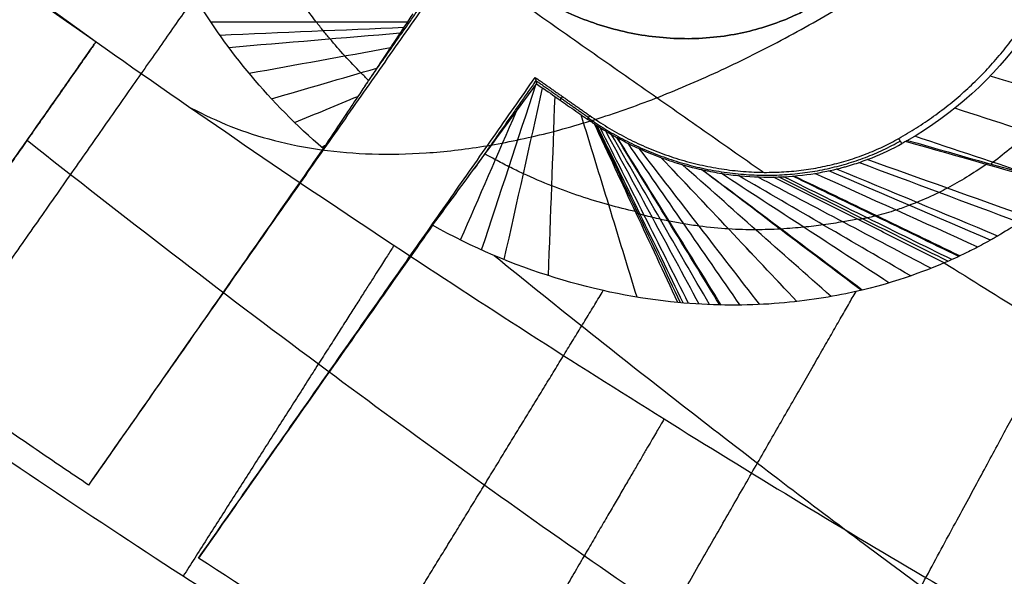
# Model space of a CAD drawing. Header units: millimetres. Extents: x -1437 to 1444, y -1373 to 1332.
# Tile 131 of 256: x -566.11 to -560.56, y -220.73 to -217.59. Entities that reach past the tile are written whole.
import ezdxf

# ---------------------------------------------------------------- set-up
doc = ezdxf.new("R2010")
doc.units = ezdxf.units.MM
doc.layers.add('Default', color=7, linetype='Continuous', true_color=0x000000)

msp = doc.modelspace()

# ---------------------------------------------------------------- linework, layer by layer
at = {"layer": 'Default'}
for points, knots in [([(-571.1255, 407.7332, -394.5116), (-554.7054, 396.2357, -394.5116), (-538.7639, 384.2229, -393.8327), (-507.8463, 359.1556, -391.1288), (-492.8701, 346.1011, -389.1036), (-478.1619, 332.2967, -386.3813), (-477.9397, 332.0879, -386.34), (-477.4917, 331.6664, -386.2563), (-476.8201, 331.0339, -386.1304), (-475.2562, 329.556, -385.8334), (-472.1408, 326.5916, -385.2268), (-469.4921, 324.036, -384.6851), (-464.2234, 318.9054, -383.5728), (-460.7494, 315.4588, -382.793), (-450.4435, 305.0394, -380.3394), (-443.7276, 297.987, -378.5518), (-424.0515, 276.5013, -372.7455), (-411.5623, 261.7398, -368.2823), (-399.6333, 246.387, -363.2322), (-399.5441, 246.2721, -363.1944), (-399.3625, 246.0382, -363.1174), (-399.0904, 245.6872, -363.0017), (-398.4562, 244.8676, -362.7311), (-397.1914, 243.2266, -362.1874), (-394.6761, 239.9364, -361.0894), (-392.5447, 237.1022, -360.1304), (-388.3148, 231.415, -358.1888), (-385.5388, 227.5983, -356.863), (-377.3436, 216.0708, -352.7941), (-372.0573, 208.2826, -349.9592), (-366.912, 200.3244, -346.987), (-366.8684, 200.2569, -346.9618), (-366.7849, 200.1278, -346.9135), (-366.6598, 199.9341, -346.8411), (-366.3682, 199.4819, -346.6721), (-365.7863, 198.5775, -346.3335), (-364.6273, 196.7675, -345.6542), (-362.3292, 193.1433, -344.2876), (-360.3934, 190.0297, -343.1026), (-356.5676, 183.7923, -340.7147), (-354.0778, 179.6209, -339.0991), (-346.7922, 167.0647, -334.1844), (-342.1802, 158.6383, -330.8174), (-337.783, 150.0843, -327.3431), (-337.7463, 150.0128, -327.3141), (-337.6755, 149.8751, -327.2581), (-337.5694, 149.6684, -327.1742), (-337.3221, 149.1858, -326.978), (-336.8285, 148.2197, -326.585), (-335.8453, 146.2834, -325.7963), (-333.8946, 142.3944, -324.2078), (-332.2499, 139.0328, -322.8276), (-328.9973, 132.2717, -320.0432), (-326.348, 126.5742, -317.6827), (-323.5194, 120.2179, -315.0349), (-322.755, 118.477, -314.3086), (-322.2469, 117.3148, -313.8235), (-321.9976, 116.7418, -313.5843), (-320.7523, 113.8671, -312.3833), (-319.7753, 111.5702, -311.422), (-316.9027, 104.6881, -308.5368), (-314.1465, 97.8232, -305.649), (-311.1353, 89.8431, -302.2786), (-309.8887, 86.4291, -300.8342), (-309.3754, 85.0075, -300.2324), (-309.2715, 84.7188, -300.1102), (-309.0753, 84.1725, -299.8788), (-308.7818, 83.3527, -299.5317), (-308.4903, 82.5319, -299.184), (-306.7493, 77.6027, -297.0954), (-305.2596, 73.1912, -295.2231), (-300.9658, 59.8647, -289.5647), (-298.3369, 50.8572, -285.7371), (-295.9082, 41.5785, -281.8122), (-295.8724, 41.4415, -281.7542), (-295.7994, 41.1618, -281.6359), (-295.6902, 40.7422, -281.4585), (-295.4367, 39.7635, -281.0447), (-294.9352, 37.8067, -280.2176), (-293.9543, 33.8958, -278.5662), (-293.1514, 30.5483, -277.1553), (-291.5962, 23.8594, -274.3404), (-289.6574, 14.9574, -270.605), (-287.7798, 4.9793, -266.4489), (-286.7484, -1.1044, -263.929), (-286.4766, -2.7624, -263.2435), (-286.3423, -3.5913, -262.901), (-286.2982, -3.8653, -262.7877), (-286.2085, -4.4253, -262.5565), (-285.807, -6.9462, -261.5158), (-285.4256, -9.4754, -260.4746), (-284.4561, -16.2404, -257.6978), (-283.8731, -20.7774, -255.8464), (-283.0943, -27.624, -253.073), (-282.8506, -29.913, -252.1492), (-282.509, -33.357, -250.7649), (-282.3988, -34.5111, -250.302), (-282.1884, -36.7992, -249.3861), (-282.0874, -37.942, -248.9296), (-281.2163, -48.2156, -244.835), (-280.7112, -57.265, -241.292), (-280.4718, -66.2997, -237.8274), (-280.4701, -66.3644, -237.8026), (-280.4666, -66.4992, -237.7509), (-280.4614, -66.7014, -237.6735), (-280.4495, -67.1731, -237.4927), (-280.4271, -68.1165, -237.1317), (-280.3874, -70.0033, -236.4109), (-280.3286, -73.7769, -234.9748), (-280.3134, -77.0113, -233.7538), (-280.3302, -83.4802, -231.3255), (-280.4041, -87.7927, -229.725), (-280.814, -100.7298, -224.9845), (-281.338, -109.354, -221.9053), (-282.1184, -118.0445, -218.9004), (-282.1239, -118.1062, -218.879), (-282.1356, -118.2353, -218.8344), (-282.1531, -118.429, -218.7675), (-282.1942, -118.8808, -218.6115), (-282.2777, -119.7842, -218.3), (-282.4493, -121.5901, -217.6793), (-282.8109, -125.1982, -216.4465), (-283.1525, -128.2844, -215.4049), (-283.8779, -134.4483, -213.3425), (-284.4176, -138.5461, -211.9952), (-286.2049, -150.8043, -208.0401), (-287.6206, -158.9296, -205.5199), (-289.2837, -167.1312, -203.0861), (-289.3087, -167.254, -203.0497), (-289.3594, -167.5029, -202.976), (-289.4356, -167.8763, -202.8654), (-289.6145, -168.7473, -202.608), (-289.9767, -170.4886, -202.0957), (-290.7188, -173.968, -201.0807), (-291.3851, -176.9449, -200.2276), (-292.7578, -182.8913, -198.5441), (-293.7265, -186.8457, -197.4521), (-296.7922, -198.6779, -194.2701), (-299.0488, -206.5247, -192.2741), (-306.4493, -229.9298, -186.6846), (-312.224, -245.3531, -183.49), (-319.2259, -261.51, -180.7283), (-319.6432, -262.4646, -180.5673), (-320.4811, -264.3651, -180.2512), (-321.7467, -267.2113, -179.7845), (-324.7608, -273.8205, -178.7472), (-327.4485, -279.4298, -177.9472), (-332.9612, -290.5722, -176.4671), (-336.8195, -297.8989, -175.6402), (-348.9323, -319.5571, -173.6484), (-357.7248, -333.5672, -172.9722), (-367.2019, -347.1018, -172.9722)], [-580.887092, -580.887092, -580.887092, -580.887092, -544.581648, -544.581648, -508.276205, -508.276205, -507.708933, -507.708933, -507.14166, -506.007115, -503.738025, -499.199844, -499.199844, -490.123484, -490.123484, -471.970762, -471.970762, -435.665319, -435.665319, -435.381682, -435.381682, -435.098046, -434.530774, -433.396229, -431.127138, -426.588958, -426.588958, -417.512597, -417.512597, -399.359876, -399.359876, -399.218057, -399.218057, -399.076239, -398.792603, -398.22533, -397.090785, -394.821695, -390.283515, -390.283515, -381.207154, -381.207154, -363.054432, -363.054432, -362.912614, -362.912614, -362.770796, -362.48716, -361.919887, -360.785342, -358.516252, -353.978071, -353.978071, -344.901711, -342.63262, -341.498075, -341.498075, -340.36353, -340.36353, -335.82535, -335.82535, -326.748989, -322.210809, -319.941718, -319.941718, -319.374446, -319.374446, -318.807173, -317.672628, -317.672628, -308.596267, -308.596267, -290.443546, -290.443546, -290.15991, -290.15991, -289.876273, -289.309001, -288.174456, -285.905365, -281.367185, -281.367185, -272.290824, -263.214463, -260.945373, -259.810828, -259.810828, -259.243556, -259.243556, -258.676283, -254.138103, -254.138103, -245.061742, -245.061742, -240.523561, -240.523561, -238.254471, -238.254471, -235.985381, -235.985381, -217.832659, -217.832659, -217.690841, -217.690841, -217.549023, -217.265387, -216.698114, -215.563569, -213.294479, -208.756299, -208.756299, -199.679938, -199.679938, -181.527216, -181.527216, -181.385398, -181.385398, -181.24358, -180.959944, -180.392671, -179.258126, -176.989036, -172.450855, -172.450855, -163.374495, -163.374495, -145.221773, -145.221773, -144.938137, -144.938137, -144.6545, -144.087228, -142.952683, -140.683593, -136.145412, -136.145412, -127.069051, -127.069051, -108.91633, -108.91633, -72.610886, -72.610886, -70.341796, -70.341796, -68.072706, -63.534526, -54.458165, -54.458165, -36.305443, -36.305443, 0, 0, 0, 0]), ([(-571.8896, 406.6419, -393.9577), (-538.1158, 382.9933, -393.9577), (-506.5022, 357.2552, -391.064), (-477.1297, 329.4705, -385.4815), (-477.0698, 329.4138, -385.4701), (-476.9526, 329.3028, -385.4478), (-476.7768, 329.1364, -385.4143), (-476.3669, 328.748, -385.3359), (-475.5481, 327.9706, -385.1782), (-473.9146, 326.4142, -384.8593), (-470.6634, 323.2938, -384.208), (-464.2248, 317.0235, -382.8514), (-458.8156, 311.5986, -381.5972), (-448.1441, 300.682, -378.9705), (-441.2254, 293.3153, -377.0619), (-421.0601, 270.9504, -370.8915), (-408.4045, 255.688, -366.1857), (-396.4985, 240.0175, -360.9407), (-396.4492, 239.9526, -360.9189), (-396.3536, 239.8267, -360.8768), (-396.2103, 239.6379, -360.8135), (-395.8761, 239.1971, -360.6657), (-395.2091, 238.3153, -360.3695), (-393.8799, 236.5504, -359.7744), (-391.241, 233.0153, -358.5739), (-389.0125, 229.9762, -357.5275), (-384.6002, 223.886, -355.4118), (-381.7181, 219.8098, -353.9712), (-373.2504, 207.5335, -349.5635), (-367.8432, 199.2853, -346.5109), (-352.3353, 174.3487, -337.0496), (-342.945, 157.466, -330.3329), (-334.447, 140.198, -323.2723), (-334.3792, 140.0601, -323.2159), (-334.2457, 139.7883, -323.1047), (-334.0457, 139.3806, -322.9379), (-333.5802, 138.4289, -322.5483), (-332.6545, 136.5247, -321.7678), (-330.8242, 132.7125, -320.2015), (-329.2914, 129.4384, -318.8504), (-326.2741, 122.8817, -316.1375), (-324.3267, 118.4993, -314.3147), (-318.6782, 105.3182, -308.8106), (-315.1705, 96.4859, -305.0937), (-305.4238, 69.8565, -293.8506), (-299.9621, 51.9273, -286.2336), (-295.5, 33.6787, -278.5529), (-295.4666, 33.542, -278.4954), (-295.3988, 33.2638, -278.3783), (-295.2973, 32.8464, -278.2027), (-295.0619, 31.8729, -277.7931), (-294.5966, 29.9261, -276.9744), (-293.6875, 26.0343, -275.3393), (-292.9456, 22.7014, -273.9419), (-291.5111, 16.0395, -271.1534), (-290.6207, 11.6033, -269.3027), (-288.1462, -1.6908, -263.7809), (-286.759, -10.5341, -260.1404), (-283.3742, -37.0128, -249.3812), (-282.154, -54.5968, -242.4261), (-281.9365, -72.2718, -235.7262), (-281.9349, -72.4025, -235.6767), (-281.9319, -72.6702, -235.5753), (-281.9275, -73.0716, -235.4232), (-281.9184, -74.008, -235.069), (-281.9052, -75.8794, -234.3625), (-281.8986, -79.6167, -232.9574), (-281.9268, -82.811, -231.7667), (-282.0278, -89.1875, -229.4039), (-282.1548, -93.4223, -227.8537), (-282.7131, -106.0799, -223.2814), (-283.3214, -114.4557, -220.338), (-285.8395, -139.406, -211.8479), (-288.4419, -155.8038, -206.6424), (-291.9552, -172.1203, -201.9094), (-291.9815, -172.2419, -201.8742), (-292.0351, -172.49, -201.8023), (-292.1157, -172.862, -201.6946), (-292.3048, -173.7297, -201.444), (-292.6873, -175.4636, -200.9454), (-293.469, -178.9256, -199.9588), (-294.1678, -181.8831, -199.1311), (-295.6037, -187.7846, -197.5002), (-296.6118, -191.7014, -196.4455), (-299.7872, -203.3999, -193.3805), (-302.1056, -211.13, -191.4698), (-309.6527, -234.1218, -186.1477), (-315.4729, -249.1856, -183.1473), (-322.107, -264.1194, -180.7003), (-322.1566, -264.2311, -180.682), (-322.2579, -264.4585, -180.6449), (-322.4098, -264.7994, -180.5893), (-322.7651, -265.5945, -180.4603), (-323.4791, -267.1823, -180.2054), (-324.9203, -270.349, -179.7075), (-326.1783, -273.048, -179.3014), (-328.7244, -278.4256, -178.5168), (-330.4619, -281.9836, -178.0305), (-335.7941, -292.5768, -176.6826), (-339.5083, -299.5313, -175.9321), (-351.1238, -320.0755, -174.1292), (-359.4973, -333.3465, -173.526), (-368.4949, -346.1964, -173.526)], [-579.397459, -579.397459, -579.397459, -579.397459, -506.972776, -506.972776, -506.831322, -506.831322, -506.689867, -506.406958, -505.841141, -504.709505, -502.446234, -497.919691, -488.866606, -488.866606, -470.760435, -470.760435, -434.548094, -434.548094, -434.406639, -434.406639, -434.265185, -433.982276, -433.416458, -432.284823, -430.021551, -425.495009, -425.495009, -416.441923, -416.441923, -398.335753, -398.335753, -362.123412, -362.123412, -361.840503, -361.840503, -361.557594, -360.991776, -359.86014, -357.596869, -353.070326, -353.070326, -344.017241, -344.017241, -325.91107, -325.91107, -289.698729, -289.698729, -289.41582, -289.41582, -289.132911, -288.567094, -287.435458, -285.172187, -280.645644, -280.645644, -271.592559, -271.592559, -253.486388, -253.486388, -217.274047, -217.274047, -216.991138, -216.991138, -216.708229, -216.142411, -215.010776, -212.747504, -208.220962, -208.220962, -199.167876, -199.167876, -181.061706, -181.061706, -144.849365, -144.849365, -144.566456, -144.566456, -144.283547, -143.717729, -142.586093, -140.322822, -135.796279, -135.796279, -126.743194, -126.743194, -108.637023, -108.637023, -72.424682, -72.424682, -72.141773, -72.141773, -71.858864, -71.293047, -70.161411, -67.89814, -63.371597, -63.371597, -54.318512, -54.318512, -36.212341, -36.212341, 0, 0, 0, 0]), ([(-367.2019, -347.1018, -172.9722), (-390.3956, -330.8613, -195.6653), (-461.2553, -281.2449, -258.1544), (-624.2709, -167.1001, -361.365), (-768.9098, -65.8229, -394.5116), (-858.6931, -2.9559, -394.5116)], [2.41548, 2.41548, 2.41548, 2.41548, 70.396144, 198.636056, 404.995527, 404.995527, 404.995527, 404.995527]), ([(-368.4949, -346.1964, -173.526), (-391.3791, -330.1727, -195.8486), (-461.8903, -280.8002, -257.9317), (-624.4212, -166.9949, -360.8343), (-768.9662, -65.7834, -393.9577), (-858.6931, -2.9559, -393.9577)], [2.408267, 2.408267, 2.408267, 2.408267, 69.367076, 197.537893, 403.786179, 403.786179, 403.786179, 403.786179]), ([(-564.1431, -217.9337, -162.1682), (-564.1578, -217.9195, -162.1636), (-564.2039, -217.874, -162.1483), (-564.2779, -217.796, -162.1194), (-564.3476, -217.716, -162.0859), (-564.3999, -217.6522, -162.0567), (-564.4375, -217.6048, -162.0338), (-564.4738, -217.5569, -162.0093), (-564.4961, -217.5266, -161.993), (-564.5076, -217.5106, -161.9842)], [0.4425398, 0.4425398, 0.4425398, 0.4425398, 0.5, 0.625, 0.75, 0.8100986, 0.875, 0.9375, 1, 1, 1, 1]), ([(-563.8935, -217.5583, -160.0986), (-563.9208, -217.5997, -160.3682), (-563.9606, -217.6597, -160.715), (-564.0139, -217.7397, -161.1457), (-564.014, -217.74, -161.147), (-564.015, -217.7415, -161.155), (-564.0165, -217.7437, -161.1671), (-564.0201, -217.749, -161.1957), (-564.0274, -217.76, -161.2546), (-564.043, -217.7834, -161.3795), (-564.078, -217.836, -161.6578), (-564.1145, -217.8908, -161.9448), (-564.1422, -217.9323, -162.1611), (-564.1419, -217.9318, -162.1586), (-564.142, -217.932, -162.1594), (-564.1422, -217.9322, -162.1606), (-564.1426, -217.9328, -162.1636), (-564.1434, -217.9341, -162.1703), (-564.1455, -217.9372, -162.1867), (-564.1512, -217.9458, -162.2312), (-564.1687, -217.972, -162.367), (-564.2277, -218.0604, -162.8259), (-564.3196, -218.1983, -163.5404), (-564.3993, -218.3177, -164.1595)], [-2.569087, -2.569087, -2.569087, -2.569087, -1.926815, -1.926815, -1.91678, -1.91678, -1.906744, -1.886673, -1.846531, -1.766247, -1.605679, -1.284543, -1.284543, -1.279526, -1.279526, -1.274508, -1.264472, -1.244401, -1.20426, -1.123976, -0.963408, -0.642272, 0, 0, 0, 0]), ([(-565.6781, -217.7163, -160.8939), (-565.1242, -218.1066, -160.957), (-564.0667, -218.829, -161.0759), (-562.5099, -219.8299, -161.2466), (-561.0142, -220.737, -161.407), (-559.5181, -221.5906, -161.5639), (-558.0247, -222.3872, -161.7168), (-556.5823, -223.1022, -161.861), (-555.2381, -223.7188, -161.9923), (-554.0079, -224.2385, -162.1097), (-552.8961, -224.6689, -162.2134), (-551.9001, -225.0204, -162.3043), (-551.0081, -225.3055, -162.3839), (-550.1964, -225.5384, -162.4549), (-549.435, -225.7319, -162.5201), (-548.8866, -225.8522, -162.566), (-548.589, -225.9106, -162.5905), (-548.5354, -225.9209, -162.5949)], [0, 0, 0, 0, 1.242741, 2.348493, 3.395351, 4.454451, 5.514702, 6.512121, 7.425935, 8.252143, 8.992431, 9.648879, 10.229917, 10.754221, 11.245477, 11.723365, 11.828336, 11.828336, 11.828336, 11.828336]), ([(-560.2373, -218.0371, -158.2791), (-560.2948, -218.1043, -158.4008), (-560.418, -218.233, -158.6547), (-560.5565, -218.3405, -158.9318), (-560.6264, -218.3949, -159.0717), (-560.6307, -218.3982, -159.0802), (-560.6349, -218.4014, -159.0886), (-560.6391, -218.4047, -159.0971)], [0.8768649, 0.8768649, 0.8768649, 0.8768649, 0.9389771, 1.0023817, 1.0023817, 1.0023817, 1.006217, 1.006217, 1.006217, 1.006217]), ([(-562.8713, -218.1785, -160.0744), (-562.8636, -218.1835, -160.0791), (-562.849, -218.1931, -160.0857), (-562.8162, -218.2134, -160.0985), (-562.8085, -218.2181, -160.1011), (-562.7898, -218.2292, -160.107), (-562.7805, -218.2346, -160.1096), (-562.7664, -218.2427, -160.113), (-562.7564, -218.2483, -160.1153), (-562.7415, -218.2566, -160.118), (-562.7191, -218.2688, -160.1216), (-562.666, -218.2963, -160.1257), (-562.619, -218.3182, -160.1221), (-562.5831, -218.3337, -160.1159), (-562.5748, -218.3372, -160.1143), (-562.5625, -218.3424, -160.1117), (-562.5439, -218.35, -160.1075), (-562.5003, -218.3672, -160.0955), (-562.4624, -218.3807, -160.0812), (-562.3857, -218.406, -160.0474), (-562.3338, -218.4206, -160.018), (-562.2745, -218.4344, -159.9769), (-562.2644, -218.4367, -159.9697), (-562.2476, -218.4403, -159.9574), (-562.2223, -218.4456, -159.9383), (-562.1628, -218.4568, -159.8898), (-562.1109, -218.4641, -159.8412), (-562.006, -218.4757, -159.7346), (-561.9347, -218.4792, -159.6512), (-561.8627, -218.478, -159.5554)], [-0.7955065, -0.7955065, -0.7955065, -0.7955065, -0.6960682, -0.6960682, -0.646349, -0.646349, -0.5966299, -0.5966299, -0.5717703, -0.5717703, -0.5469107, -0.4971916, -0.3977533, -0.3977533, -0.3853235, -0.3853235, -0.3728937, -0.3480341, -0.2983149, -0.2983149, -0.1988766, -0.1988766, -0.1864468, -0.1864468, -0.1740171, -0.1491575, -0.0994383, -0.0994383, 0, 0, 0, 0]), ([(-548.9341, -227.4381, -163.2542), (-549.1403, -227.3906, -163.2542), (-549.6186, -227.2726, -163.2535), (-550.3796, -227.0589, -163.2497), (-551.2459, -226.7841, -163.2419), (-552.1889, -226.4507, -163.2293), (-553.2323, -226.0432, -163.2106), (-554.3866, -225.5479, -163.184), (-555.6528, -224.9544, -163.1478), (-557.025, -224.2551, -163.1004), (-558.4857, -223.4492, -163.0406), (-559.9864, -222.5566, -162.9691), (-561.479, -221.6053, -162.8876), (-562.9612, -220.599, -162.7964), (-564.4937, -219.4935, -162.6911), (-565.5274, -218.6994, -162.6117), (-566.0667, -218.2713, -162.5678)], [0.819002, 0.819002, 0.819002, 0.819002, 1.223022, 1.760617, 2.334376, 2.970221, 3.68859, 4.498707, 5.402848, 6.40286, 7.494362, 8.654622, 9.813624, 10.959228, 12.169282, 13.529246, 13.529246, 13.529246, 13.529246]), ([(-561.8627, -218.478, -159.5554), (-561.7067, -218.4755, -159.3477), (-561.5814, -218.452, -159.1747), (-561.4803, -218.4257, -159.0276), (-561.4711, -218.4232, -159.0141), (-561.4559, -218.4191, -158.9919), (-561.4332, -218.4126, -158.9586), (-561.3807, -218.3963, -158.881), (-561.3366, -218.3803, -158.8146), (-561.2496, -218.3458, -158.6816), (-561.1933, -218.3192, -158.593), (-561.1392, -218.2893, -158.5045)], [-0.8104329, -0.8104329, -0.8104329, -0.8104329, -0.4052165, -0.4052165, -0.3798904, -0.3798904, -0.3545644, -0.3039123, -0.2026082, -0.2026082, 0, 0, 0, 0]), ([(-564.3993, -218.3177, -164.1595), (-564.586, -218.587, -164.4466), (-564.7928, -218.8842, -164.6664), (-565.2464, -219.5348, -164.9712), (-565.4802, -219.8695, -165.0477), (-565.7202, -220.2123, -165.0477)], [-1.690198, -1.690198, -1.690198, -1.690198, -0.845099, -0.845099, 0, 0, 0, 0]), ([(-562.6405, -218.6722, -161.9066), (-562.69, -218.661, -161.9204), (-562.8452, -218.6224, -161.9585), (-563.0582, -218.5522, -161.9905), (-563.2455, -218.4719, -162.0025), (-563.351, -218.4211, -162.0049), (-563.4231, -218.3838, -162.0047), (-563.4679, -218.3592, -162.0035), (-563.4873, -218.3482, -162.0027)], [0.000002, 0.000002, 0.000002, 0.000002, 0.1368281, 0.424552, 0.568414, 0.642554, 0.712276, 0.7662834, 0.7662834, 0.7662834, 0.7662834]), ([(-560.655, -218.399, -159.0762), (-560.6584, -218.4015, -159.0831), (-560.7357, -218.4567, -159.2396), (-560.829, -218.5131, -159.4282), (-560.9581, -218.5792, -159.6958), (-561.0293, -218.611, -159.8465), (-561.1091, -218.6423, -160.0203), (-561.1866, -218.6695, -160.193), (-561.2497, -218.6877, -160.3406), (-561.3027, -218.7009, -160.4689), (-561.3287, -218.7069, -160.5328), (-561.3604, -218.7134, -160.6128), (-561.3766, -218.7164, -160.6541), (-561.3849, -218.7179, -160.6759), (-561.3849, -218.7179, -160.6759)], [0.0003404, 0.0003404, 0.0003404, 0.0003404, 0.0128421, 0.28207, 0.3418948, 0.5064211, 0.5641399, 0.6709474, 0.8354737, 0.8462099, 0.9177368, 0.9588684, 1, 1, 1, 1, 1]), ([(-560.2016, -218.5261, -159.6976), (-560.2533, -218.5706, -159.8226), (-560.3223, -218.6265, -159.9903), (-560.4103, -218.6885, -160.2188), (-560.4169, -218.6931, -160.2361), (-560.4283, -218.701, -160.266), (-560.445, -218.7125, -160.31), (-560.4606, -218.7229, -160.3515), (-560.4902, -218.7425, -160.4311), (-560.5078, -218.7538, -160.4797), (-560.5551, -218.7835, -160.611), (-560.5788, -218.7974, -160.6798), (-560.5966, -218.8078, -160.732), (-560.5999, -218.8097, -160.7415), (-560.6041, -218.8122, -160.7541), (-560.6105, -218.8159, -160.773), (-560.6251, -218.8243, -160.8168), (-560.6536, -218.8404, -160.9035), (-560.6767, -218.853, -160.9765), (-560.7213, -218.8768, -161.1205), (-560.7487, -218.8907, -161.2138), (-560.8244, -218.9278, -161.4852), (-560.8663, -218.9463, -161.6547), (-560.9007, -218.961, -161.8117)], [-1.41355, -1.41355, -1.41355, -1.41355, -1.060163, -1.060163, -1.038076, -1.038076, -1.015989, -0.971816, -0.971816, -0.883469, -0.883469, -0.706775, -0.706775, -0.695732, -0.695732, -0.684688, -0.662602, -0.618428, -0.530081, -0.530081, -0.353388, -0.353388, 0, 0, 0, 0]), ([(-561.3887, -218.716, -160.667), (-561.4147, -218.7206, -160.7348), (-561.4749, -218.7312, -160.8772), (-561.5763, -218.747, -161.0729), (-561.693, -218.7613, -161.2581), (-561.7774, -218.7682, -161.3689), (-561.8676, -218.7732, -161.4754), (-561.9622, -218.7761, -161.5761), (-562.0628, -218.7736, -161.6625), (-562.1692, -218.7672, -161.7427), (-562.2523, -218.7593, -161.7973), (-562.3654, -218.7424, -161.855), (-562.424, -218.7317, -161.8796), (-562.4683, -218.7228, -161.8961), (-562.5, -218.716, -161.9071), (-562.545, -218.7056, -161.9205), (-562.5827, -218.6961, -161.9301), (-562.6096, -218.6888, -161.9357), (-562.6245, -218.6848, -161.9389), (-562.6329, -218.6821, -161.9399), (-562.6362, -218.6814, -161.9408), (-562.6362, -218.6814, -161.9408)], [0, 0, 0, 0, 0.102088, 0.221021, 0.326566, 0.438805, 0.442043, 0.551044, 0.663064, 0.663283, 0.775522, 0.831642, 0.884086, 0.887761, 0.915821, 0.943881, 0.97194, 0.98597, 0.992985, 1, 1.000002, 1.000002, 1.000002, 1.000002]), ([(-563.7824, -218.7497, -164.1767), (-563.9705, -219.0158, -164.4581), (-564.178, -219.3102, -164.6739), (-564.6302, -219.9532, -164.9729), (-564.8622, -220.2839, -165.0477), (-565.1002, -220.6238, -165.0477)], [0, 0, 0, 0, 0.836814, 0.836814, 1.673628, 1.673628, 1.673628, 1.673628]), ([(-562.4012, -219.1842, -163.8071), (-562.6235, -219.1629, -163.9189), (-562.8551, -219.1185, -164.0029), (-563.3289, -218.9723, -164.1255), (-563.5569, -218.8753, -164.1612), (-563.7824, -218.7497, -164.1767)], [-0.9413282, -0.9413282, -0.9413282, -0.9413282, -0.4706641, -0.4706641, 0, 0, 0, 0]), ([(-563.4352, -218.9199, -164.1365), (-563.2718, -219.0526, -164.1573), (-562.7822, -219.4462, -164.2184), (-561.9835, -220.0699, -164.3121), (-561.0534, -220.7696, -164.4129), (-560.1678, -221.4122, -164.5018), (-559.3015, -222.019, -164.5824), (-558.4333, -222.6055, -164.6569), (-557.5532, -223.1777, -164.7261), (-556.6589, -223.7337, -164.7891), (-555.7512, -224.2719, -164.8459), (-554.8295, -224.791, -164.8963), (-553.8923, -225.29, -164.9403), (-552.9347, -225.7684, -164.9776), (-551.9462, -226.2274, -165.0081), (-550.9102, -226.6685, -165.0314), (-549.879, -227.0593, -165.0448), (-549.1826, -227.2878, -165.0477), (-548.8579, -227.3857, -165.0477)], [1.751126, 1.751126, 1.751126, 1.751126, 2.201919, 3.094929, 3.913266, 4.677665, 5.41601, 6.150642, 6.887726, 7.624044, 8.358985, 9.09364, 9.827503, 10.562267, 11.305058, 12.067564, 12.86151, 13.539329, 13.539329, 13.539329, 13.539329]), ([(-560.9007, -218.961, -161.8117), (-561.0051, -219.0058, -162.2888), (-561.1995, -219.0822, -162.7082), (-561.5846, -219.1615, -163.2039), (-561.7309, -219.183, -163.3519), (-562.0479, -219.203, -163.6071), (-562.2194, -219.2017, -163.7156), (-562.4012, -219.1842, -163.8071)], [0, 0, 0, 0, 0.816295, 0.816295, 1.224442, 1.224442, 1.63259, 1.63259, 1.63259, 1.63259])]:
    msp.add_open_spline(points, degree=3, knots=knots, dxfattribs=at)
for points, degree in [([(-841.8497, -542.2997, -333.6056), (-593.9828, -188.3092, -333.6056), (-346.116, 165.6813, -333.6056)], 2), ([(-841.136, -540.9322, -333.089), (-594.1465, -188.1947, -333.089), (-347.1571, 164.5428, -333.089)], 2), ([(-1431.5997, 141.8168, -209.0457), (-979.1524, -174.9902, -209.0457), (-526.7052, -491.7972, -209.0457)], 2), ([(-1430.125, 140.97, -209.5736), (-979.0658, -174.865, -209.5736), (-528.0066, -490.7001, -209.5736)], 2), ([(-600.6017, -524.3715, -237.5017), (-440.5261, -295.7598, -237.5017), (-280.4505, -67.1482, -237.5017)], 2), ([(-599.5536, -522.3505, -237.0366), (-440.7722, -295.5872, -237.0366), (-281.9909, -68.8238, -237.0366)], 2), ([(-594.1757, -197.7621, -160.8939), (-579.9269, -207.7392, -160.8939), (-565.6781, -217.7163, -160.8939)], 2), ([(-559.1435, -225.6812, -165.0477), (-575.1705, -214.459, -165.0477), (-591.1974, -203.2368, -165.0477)], 2), ([(-559.197, -225.7576, -167.0042), (-575.224, -214.5354, -167.0042), (-591.2509, -203.3132, -167.0042)], 2), ([(-591.3044, -203.3895, -168.9608), (-575.2774, -214.6117, -168.9608), (-559.2505, -225.8339, -168.9608)], 2), ([(-591.3633, -203.4736, -163.2542), (-575.3363, -214.6958, -163.2542), (-559.3093, -225.918, -163.2542)], 2), ([(-560.1583, -227.1305, -164.7993), (-576.1853, -215.9083, -164.7993), (-592.2123, -204.6861, -164.7993)], 2), ([(-560.2152, -227.2117, -166.8801), (-576.2422, -215.9895, -166.8801), (-592.2691, -204.7673, -166.8801)], 2), ([(-592.326, -204.8485, -168.9608), (-576.299, -216.0707, -168.9608), (-560.2721, -227.2929, -168.9608)], 2), ([(-543.0956, -223.9397, -162.3397), (-551.5204, -218.0405, -157.3235), (-559.9452, -212.1414, -152.3073), (-568.37, -206.2423, -147.291)], 3), ([(-594.9189, -207.5566, -173.7449), (-578.2241, -219.2464, -173.7449), (-561.5294, -230.9362, -173.7449)], 2), ([(-561.5294, -230.9362, -173.1909), (-578.2241, -219.2464, -173.1909), (-594.9189, -207.5566, -173.1909)], 2), ([(-594.9189, -207.5566, -173.4679), (-578.2241, -219.2464, -173.4679), (-561.5294, -230.9362, -173.4679)], 2), ([(-579.4905, -207.7098, -152.2507), (-574.8864, -211.0453, -155.1318), (-570.2822, -214.3808, -158.0128), (-565.6781, -217.7163, -160.8939)], 3), ([(-561.9212, -218.4513, -165.0477), (-563.3383, -217.459, -165.0477), (-564.7554, -216.4668, -165.0477)], 2), ([(-564.3993, -218.3177, -164.1595), (-564.7, -218.0572, -164.1169), (-564.9383, -217.7669, -164.0263), (-565.1216, -217.4629, -163.8698)], 3), ([(-563.8142, -217.4901, -165.0477), (-564.7672, -218.8512, -165.0477), (-565.7202, -220.2123, -165.0477)], 2), ([(-564.1654, -217.967, -162.3412), (-563.9993, -217.7298, -162.3412), (-563.8332, -217.4925, -162.3412)], 2), ([(-565.0322, -217.6036, -163.9381), (-564.6628, -217.6039, -162.7548), (-564.2935, -217.6043, -161.5714), (-563.9242, -217.6047, -160.3881)], 3), ([(-564.9809, -217.678, -163.9708), (-564.6352, -217.6635, -162.8346), (-564.2895, -217.6489, -161.6984), (-563.9438, -217.6344, -160.5622)], 3), ([(-564.9304, -217.7475, -163.9994), (-564.6085, -217.7204, -162.9137), (-564.2867, -217.6932, -161.828), (-563.9649, -217.6661, -160.7423)], 3), ([(-560.4457, -217.6716, -157.2845), (-560.6221, -217.9203, -157.646), (-560.8505, -218.1236, -158.0357), (-561.1079, -218.2716, -158.4535)], 3), ([(-564.8156, -217.8933, -164.0529), (-564.5505, -217.8453, -163.1008), (-564.2853, -217.7972, -162.1487), (-564.0202, -217.7492, -161.1966)], 3), ([(-565.1002, -220.6238, -165.0477), (-564.1525, -219.2703, -165.0477), (-563.2048, -217.9168, -165.0477)], 2), ([(-564.6894, -218.0372, -164.0973), (-564.492, -217.9797, -163.3341), (-564.2946, -217.9222, -162.5709), (-564.0971, -217.8646, -161.8077)], 3), ([(-563.2048, -217.9168, -165.0477), (-563.2007, -217.9347, -162.4553), (-563.1967, -217.9526, -159.8629)], 2), ([(-563.2048, -217.9168, -165.0477), (-563.0511, -218.0244, -165.0477), (-562.8974, -218.132, -165.0477)], 2), ([(-560.2388, -218.0314, -158.2639), (-560.3733, -217.9906, -158.0633), (-560.5078, -217.9497, -157.8628), (-560.6423, -217.9089, -157.6622)], 3), ([(-563.7824, -218.7497, -164.1767), (-563.5872, -218.484, -162.7388), (-563.3919, -218.2183, -161.3008), (-563.1967, -217.9526, -159.8629)], 3), ([(-563.2007, -217.9347, -162.4553), (-563.3747, -218.1832, -162.4553), (-563.5487, -218.4316, -162.4553)], 2), ([(-563.5065, -218.8885, -164.1476), (-563.4047, -218.5786, -162.7303), (-563.3029, -218.2686, -161.3131), (-563.2011, -217.9587, -159.8959)], 3), ([(-563.2007, -217.9347, -162.4553), (-563.0526, -218.0384, -162.4553), (-562.9045, -218.1421, -162.4553)], 2), ([(-563.1967, -217.9526, -159.8629), (-563.1615, -217.9771, -159.8825), (-563.0934, -218.0246, -159.9223), (-562.998, -218.0911, -159.9836), (-562.9392, -218.132, -160.0255), (-562.9111, -218.1515, -160.0469)], 3), ([(-564.5594, -218.1705, -164.1309), (-564.4406, -218.1215, -163.6323), (-564.3218, -218.0725, -163.1337), (-564.203, -218.0235, -162.6351)], 3), ([(-563.3791, -218.943, -164.1271), (-563.3071, -218.6207, -162.712), (-563.235, -218.2984, -161.297), (-563.163, -217.9761, -159.882)], 3), ([(-563.1298, -219.0335, -164.0738), (-563.1175, -218.6973, -162.6904), (-563.1051, -218.3611, -161.307), (-563.0928, -218.025, -159.9236)], 3), ([(-563.0511, -218.0244, -165.0477), (-563.0581, -218.0344, -162.4943), (-563.065, -218.0443, -159.9409)], 2), ([(-563.6252, -218.8324, -164.1626), (-563.52, -218.5903, -163.0065), (-563.4147, -218.3482, -161.8504), (-563.3095, -218.1061, -160.6943)], 3), ([(-562.6313, -219.1542, -163.9118), (-562.7361, -218.8119, -162.6149), (-562.841, -218.4696, -161.318), (-562.9459, -218.1273, -160.0211)], 3), ([(-562.8974, -218.132, -165.0477), (-562.9043, -218.1418, -162.5473), (-562.9111, -218.1515, -160.0469)], 2), ([(-560.1602, -218.3107, -159.0569), (-560.3873, -218.2372, -158.7087), (-560.6144, -218.1638, -158.3604), (-560.8416, -218.0904, -158.0121)], 3), ([(-562.9111, -218.1515, -160.0469), (-562.9067, -218.1546, -160.0502), (-562.8979, -218.1606, -160.0567), (-562.8846, -218.1696, -160.0659), (-562.8757, -218.1755, -160.0716), (-562.8713, -218.1785, -160.0744)], 3), ([(-562.4012, -219.1842, -163.8071), (-562.5579, -218.849, -162.5629), (-562.7146, -218.5137, -161.3186), (-562.8713, -218.1785, -160.0744)], 3), ([(-562.4012, -219.1842, -163.8071), (-562.5579, -218.849, -162.5629), (-562.7146, -218.5137, -161.3186), (-562.8713, -218.1785, -160.0744)], 3), ([(-562.3861, -219.1857, -163.7995), (-562.5452, -218.8517, -162.5592), (-562.7042, -218.5178, -161.319), (-562.8632, -218.1838, -160.0788)], 3), ([(-562.3711, -219.187, -163.7917), (-562.5325, -218.8543, -162.5553), (-562.6939, -218.5216, -161.319), (-562.8553, -218.189, -160.0826)], 3), ([(-562.3411, -219.1895, -163.776), (-562.5072, -218.8593, -162.5471), (-562.6733, -218.5292, -161.3183), (-562.8394, -218.199, -160.0894)], 3), ([(-562.2816, -219.1935, -163.7436), (-562.457, -218.8685, -162.5295), (-562.6324, -218.5435, -161.3154), (-562.8078, -218.2185, -160.1013)], 3), ([(-562.2228, -219.1965, -163.7098), (-562.4073, -218.8767, -162.5101), (-562.5918, -218.5569, -161.3104), (-562.7762, -218.2371, -160.1106)], 3), ([(-560.3844, -218.4753, -159.4471), (-560.6121, -218.3996, -159.094), (-560.8398, -218.324, -158.7409), (-561.0675, -218.2484, -158.3877)], 3), ([(-564.408, -218.3102, -164.1582), (-564.4006, -218.306, -164.124), (-564.3933, -218.3018, -164.0897), (-564.3859, -218.2976, -164.0555)], 3), ([(-562.1647, -219.1984, -163.6746), (-562.3581, -218.8839, -162.4889), (-562.5514, -218.5693, -161.3031), (-562.7447, -218.2548, -160.1174)], 3), ([(-562.1572, -219.1986, -163.6699), (-562.3517, -218.8847, -162.486), (-562.5461, -218.5709, -161.302), (-562.7406, -218.2571, -160.1181)], 3), ([(-562.0509, -219.199, -163.6), (-562.2612, -218.8953, -162.4413), (-562.4714, -218.5916, -161.2825), (-562.6817, -218.2879, -160.1237)], 3), ([(-561.1392, -218.2893, -158.5045), (-561.1485, -218.2752, -161.7761), (-561.1578, -218.261, -165.0477)], 2), ([(-561.1079, -218.2716, -158.4535), (-561.1114, -218.2736, -158.4591), (-561.1183, -218.2776, -158.4704), (-561.1288, -218.2835, -158.4874), (-561.1357, -218.2873, -158.4988), (-561.1392, -218.2893, -158.5045)], 3), ([(-560.2121, -218.5351, -159.723), (-560.5143, -218.4493, -159.3056), (-560.8164, -218.3635, -158.8882), (-561.1186, -218.2777, -158.4708)], 3), ([(-561.1079, -218.2716, -158.4535), (-560.8025, -218.3596, -158.8728), (-560.5006, -218.4433, -159.2879), (-560.2016, -218.5261, -159.6976)], 3), ([(-561.9405, -219.1958, -163.5196), (-562.1665, -218.9032, -162.3868), (-562.3925, -218.6106, -161.2539), (-562.6186, -218.318, -160.121)], 3), ([(-561.7308, -219.179, -163.341), (-561.9854, -218.9089, -162.2582), (-562.2401, -218.6389, -161.1754), (-562.4948, -218.3689, -160.0926)], 3), ([(-561.7304, -219.1789, -163.3407), (-561.9851, -218.9089, -162.258), (-562.2398, -218.639, -161.1753), (-562.4946, -218.369, -160.0926)], 3), ([(-561.5378, -219.1508, -163.1385), (-561.8178, -218.903, -162.106), (-562.0977, -218.6553, -161.0735), (-562.3777, -218.4075, -160.041)], 3), ([(-560.4774, -218.734, -160.3968), (-560.779, -218.6214, -159.8923), (-561.0807, -218.5088, -159.3877), (-561.3824, -218.3962, -158.8832)], 3), ([(-560.4306, -218.7024, -160.272), (-560.7323, -218.5948, -159.7856), (-561.034, -218.4872, -159.2993), (-561.3356, -218.3795, -158.8129)], 3), ([(-561.3689, -219.1156, -162.9194), (-561.6688, -218.889, -161.9371), (-561.9687, -218.6624, -160.9549), (-562.2686, -218.4357, -159.9727)], 3), ([(-561.3642, -219.1145, -162.9125), (-561.6646, -218.8885, -161.9318), (-561.965, -218.6625, -160.9511), (-562.2654, -218.4364, -159.9704)], 3), ([(-561.2125, -219.0736, -162.6635), (-561.5276, -218.868, -161.7369), (-561.8427, -218.6625, -160.8103), (-562.1578, -218.4569, -159.8837)], 3), ([(-561.09, -219.0341, -162.4091), (-561.4133, -218.8459, -161.5358), (-561.7365, -218.6577, -160.6624), (-562.0598, -218.4696, -159.7891)], 3), ([(-560.7124, -218.8719, -161.0926), (-561.0181, -218.7337, -160.4748), (-561.3238, -218.5956, -159.8569), (-561.6294, -218.4574, -159.2391)], 3), ([(-560.6408, -218.8332, -160.8646), (-560.9441, -218.703, -160.286), (-561.2475, -218.5728, -159.7074), (-561.5508, -218.4426, -159.1289)], 3), ([(-560.6002, -218.81, -160.7425), (-560.9027, -218.6842, -160.1841), (-561.2052, -218.5585, -159.6257), (-561.5077, -218.4327, -159.0673)], 3), ([(-560.9762, -218.992, -162.0983), (-561.3016, -218.8204, -161.2885), (-561.6271, -218.6487, -160.4787), (-561.9525, -218.477, -159.669)], 3), ([(-560.9007, -218.961, -161.8117), (-561.3817, -218.7195, -160.6835), (-561.8627, -218.478, -159.5554)], 2), ([(-560.9007, -218.961, -161.8117), (-561.2214, -218.8, -161.0596), (-561.542, -218.639, -160.3075), (-561.8627, -218.478, -159.5554)], 3), ([(-561.8627, -218.478, -159.5554), (-561.8627, -218.478, -159.5554), (-561.8627, -218.478, -159.5554), (-561.8627, -218.478, -159.5554)], 3), ([(-560.8803, -218.9522, -161.7208), (-561.1983, -218.7939, -160.9864), (-561.5163, -218.6356, -160.2519), (-561.8343, -218.4773, -159.5175)], 3), ([(-560.8589, -218.9427, -161.6302), (-561.1745, -218.7872, -160.9132), (-561.49, -218.6316, -160.1962), (-561.8056, -218.4761, -159.4791)], 3), ([(-560.8194, -218.9247, -161.4731), (-561.1314, -218.7741, -160.7858), (-561.4434, -218.6234, -160.0986), (-561.7553, -218.4728, -159.4114)], 3), ([(-560.8133, -218.9218, -161.4496), (-561.1248, -218.7719, -160.7668), (-561.4363, -218.622, -160.0839), (-561.7477, -218.4721, -159.4011)], 3), ([(-564.7691, -218.8499, -164.6153), (-564.7681, -218.8505, -164.8315), (-564.7672, -218.8512, -165.0477)], 2), ([(-560.9007, -218.961, -161.8117), (-560.7478, -219.057, -161.8405), (-560.4431, -219.2467, -161.8978), (-559.9894, -219.5248, -161.9825), (-559.6893, -219.7057, -162.0383), (-559.5398, -219.7951, -162.066)], 3), ([(-564.1525, -219.2703, -165.0477), (-564.1516, -219.2709, -164.8342), (-564.1506, -219.2716, -164.6207)], 2), ([(-547.9698, -227.5371, -163.2542), (-548.219, -227.5182, -163.2542), (-548.7187, -227.4695, -163.2542), (-549.4681, -227.3671, -163.2542), (-550.2302, -227.2357, -163.2542), (-551.0297, -227.0709, -163.2542), (-551.8992, -226.8627, -163.2542), (-552.8659, -226.598, -163.2542), (-553.9431, -226.2644, -163.2542), (-555.131, -225.8523, -163.2542), (-556.4265, -225.3533, -163.2542), (-557.8269, -224.7583, -163.2542), (-559.3169, -224.0645, -163.2542), (-560.8583, -223.2815, -163.2542), (-562.3415, -222.4664, -163.2542), (-563.7738, -221.6234, -163.2542), (-565.267, -220.6861, -163.2542), (-566.3774, -219.9392, -163.2542), (-566.9526, -219.5365, -163.2542)], 3), ([(-565.7202, -220.2123, -165.0477), (-565.8175, -220.1469, -165.0477), (-566.0135, -220.0141, -165.0477), (-566.3121, -219.8092, -165.0477), (-566.5143, -219.6686, -165.0477), (-566.6161, -219.5973, -165.0477)], 3), ([(-548.5669, -227.4209, -165.0477), (-549.1204, -227.3583, -165.0477), (-550.1866, -227.1892, -165.0477), (-551.6419, -226.8613, -165.0477), (-553.0266, -226.4745, -165.0477), (-554.3715, -226.0356, -165.0477), (-555.7024, -225.5445, -165.0477), (-557.0158, -225.0073, -165.0477), (-558.3157, -224.4264, -165.0477), (-559.5975, -223.8066, -165.0477), (-560.8503, -223.157, -165.0477), (-562.1334, -222.4481, -165.0477), (-563.5264, -221.6282, -165.0477), (-564.5611, -220.9765, -165.0477), (-565.1002, -220.6238, -165.0477)], 3)]:
    msp.add_open_spline(points, degree=degree, dxfattribs=at)
for points, weights, degree, knots in [([(-561.5294, -230.9362, -173.3585), (-546.838, -241.2232, -173.3585), (-537.4862, -227.8674, -173.3585), (-528.1343, -214.5116, -173.3585), (-542.8257, -204.2246, -173.3585)], [1, 0.707106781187, 1, 0.707106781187, 1], 2, [1.570796, 1.570796, 1.570796, 3.141593, 3.141593, 4.712389, 4.712389, 4.712389]), ([(-565.142, -218.0903, -160.9547), (-563.19, -219.1382, -156.6192), (-560.1216, -217.3453, -153.6926), (-557.6186, -213.7706, -153.6926), (-555.1155, -210.1958, -153.6926), (-554.4802, -206.6993, -156.6192), (-556.1325, -205.2234, -160.9547)], [1.13789965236, 0.941206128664, 0.954928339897, 1.17906628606, 0.954928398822, 0.941206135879, 1.13789949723], 3, [0.606869, 0.606869, 0.606869, 0.606869, 9.912577, 9.912577, 9.912577, 19.218282, 19.218282, 19.218282, 19.218282]), ([(-561.2178, -217.1311, -164.5586), (-562.0255, -218.2845, -164.5586), (-563.2943, -217.3961, -164.5586), (-564.5631, -216.5077, -164.5586), (-563.7554, -215.3542, -164.5586)], [1, 0.707106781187, 1, 0.707106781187, 1], 2, [-2.984513, -2.984513, -2.984513, -1.492257, -1.492257, 0, 0, 0]), ([(-563.7554, -215.3542, -165.0477), (-564.5631, -216.5077, -165.0477), (-563.2943, -217.3961, -165.0477), (-562.0255, -218.2845, -165.0477), (-561.2178, -217.1311, -165.0477)], [1, 0.707106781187, 1, 0.707106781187, 1], 2, [-2.984513, -2.984513, -2.984513, -1.492257, -1.492257, 0, 0, 0]), ([(-561.2178, -217.1311, -164.8032), (-562.0255, -218.2845, -164.8032), (-563.2943, -217.3961, -164.8032), (-564.5631, -216.5077, -164.8032), (-563.7554, -215.3542, -164.8032)], [1, 0.707106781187, 1, 0.707106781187, 1], 2, [1.570796, 1.570796, 1.570796, 3.141593, 3.141593, 4.712389, 4.712389, 4.712389])]:
    msp.add_rational_spline(points, weights, degree=degree, knots=knots, dxfattribs=at)
for points, weights, degree in [([(-565.1216, -217.4629, -163.8698), (-565.7427, -218.3499, -165.0477), (-566.6161, -219.5973, -165.0477)], [1, 0.924939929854, 1], 2), ([(-561.1578, -218.261, -165.0477), (-560.7457, -218.0293, -165.0477), (-560.479, -217.6484, -165.0477)], [1, 0.978906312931, 1], 2), ([(-566.9526, -219.5365, -163.2542), (-565.7211, -217.7777, -163.2542), (-565.6781, -217.7163, -160.8939)], [1, 0.719339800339, 1], 2), ([(-565.6781, -217.7163, -160.8939), (-565.7034, -217.7526, -162.2864), (-566.226, -218.4989, -163.2542), (-566.9526, -219.5365, -163.2542)], [1.16323709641, 0.945587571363, 0.945587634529, 1.16323728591], 3), ([(-562.8974, -218.132, -165.0477), (-562.0203, -218.7462, -165.0477), (-561.1578, -218.261, -165.0477)], [1, 0.836660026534, 1], 2), ([(-562.9064, -218.1448, -161.7761), (-562.0201, -218.7654, -161.7761), (-561.1485, -218.2752, -161.7761)], [1, 0.786679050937, 0.884091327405], 2), ([(-563.9996, -218.8627, -161.0826), (-564.0708, -218.9744, -162.3748), (-564.5443, -219.717, -163.2542), (-565.1874, -220.726, -163.2542)], [1.16323701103, 0.957526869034, 0.946242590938, 1.12938417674], 3), ([(-564.1243, -221.2487, -165.0477), (-563.6457, -220.466, -165.0477), (-563.1883, -219.7179, -164.6891), (-562.8211, -219.1174, -163.983)], [1.11635951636, 1.0294537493, 0.99122865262, 1.00168422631], 3), ([(-563.0099, -221.9292, -165.0477), (-562.3296, -220.7446, -165.0477), (-561.7354, -219.7098, -164.2923), (-561.3981, -219.1225, -162.9609)], [1.09888926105, 0.984803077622, 0.969430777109, 1.05277235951], 3), ([(-561.9752, -222.53, -165.0477), (-561.1156, -220.9396, -165.0477), (-560.4579, -219.7227, -163.8101), (-560.2609, -219.3582, -161.9318)], [1.0842751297, 0.94990017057, 0.976218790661, 1.16323098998], 3), ([(-562.4788, -219.8402, -161.2494), (-562.5798, -220.0132, -162.4511), (-563.0099, -220.75, -163.2542), (-563.5819, -221.7301, -163.2542)], [1.16323693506, 0.967891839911, 0.947873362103, 1.10318150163], 3), ([(-560.9972, -223.0709, -165.0477), (-560.2754, -221.6525, -165.0477), (-559.6883, -220.4989, -164.0571), (-559.4296, -219.9906, -162.4582)], [1.0717533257, 0.961346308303, 0.978351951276, 1.12277025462], 3)]:
    msp.add_rational_spline(points, weights, degree=degree, dxfattribs=at)

doc.saveas('drawing.dxf')
